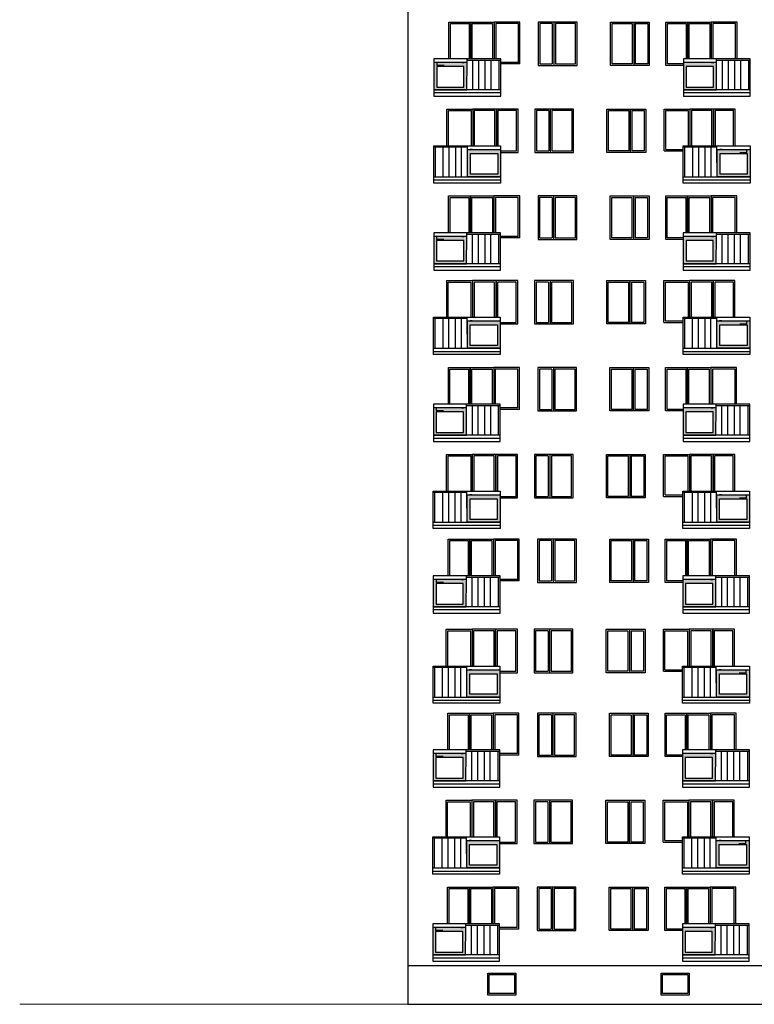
# Model space of a CAD drawing. Header units: millimetres. Extents: x 6874 to 479855, y -393105 to -20937.
# Tile 17 of 42: x 101172 to 124840, y -126650 to -94950. Entities that reach past the tile are written whole.
import ezdxf

# ---------------------------------------------------------------- set-up
doc = ezdxf.new("R2010")
doc.units = ezdxf.units.MM
doc.header["$MEASUREMENT"] = 0
doc.layers.add('Nowe_2D - Ogólne_Nr_pióra__1', color=7, linetype='Continuous', lineweight=13)
doc.layers.add('Nowe_2D - Ogólne_Nr_pióra__41', color=7, linetype='Continuous', lineweight=25)

msp = doc.modelspace()

# ---------------------------------------------------------------- hatches: boundary and pattern name
at = {"layer": 'Nowe_2D - Ogólne_Nr_pióra__1', "linetype": 'Continuous', "lineweight": 13}
h = msp.add_hatch(color=7, dxfattribs=at)
h.paths.add_polyline_path([(114520, -97208), (115579, -97208), (115579, -96330), (114520, -96330)])
h.paths.add_polyline_path([(114608, -97118), (115486, -97118), (115486, -96456), (114608, -96456)], flags=0)
h = msp.add_hatch(color=7, dxfattribs=at)
h.paths.add_polyline_path([(122561, -97208), (123620, -97208), (123620, -96330), (122561, -96330)])
h.paths.add_polyline_path([(122648, -97118), (123526, -97118), (123526, -96456), (122648, -96456)], flags=0)
h = msp.add_hatch(color=7, dxfattribs=at)
h.paths.add_polyline_path([(116662, -100008), (115604, -100008), (115604, -99129), (116662, -99129)])
h.paths.add_polyline_path([(116575, -99918), (115697, -99918), (115697, -99256), (116575, -99256)], flags=0)
h = msp.add_hatch(color=7, dxfattribs=at)
h.paths.add_polyline_path([(124703, -100008), (123644, -100008), (123644, -99129), (124703, -99129)])
h.paths.add_polyline_path([(124615, -99918), (123737, -99918), (123737, -99256), (124615, -99256)], flags=0)
h = msp.add_hatch(color=7, dxfattribs=at)
h.paths.add_polyline_path([(114512, -102808), (115571, -102808), (115571, -101930), (114512, -101930)])
h.paths.add_polyline_path([(114600, -102718), (115478, -102718), (115478, -102056), (114600, -102056)], flags=0)
h = msp.add_hatch(color=7, dxfattribs=at)
h.paths.add_polyline_path([(122553, -102808), (123612, -102808), (123612, -101930), (122553, -101930)])
h.paths.add_polyline_path([(122641, -102718), (123518, -102718), (123518, -102056), (122641, -102056)], flags=0)
h = msp.add_hatch(color=7, dxfattribs=at)
h.paths.add_polyline_path([(116655, -105528), (115596, -105528), (115596, -104649), (116655, -104649)])
h.paths.add_polyline_path([(116567, -105438), (115689, -105438), (115689, -104776), (116567, -104776)], flags=0)
h = msp.add_hatch(color=7, dxfattribs=at)
h.paths.add_polyline_path([(124695, -105528), (123636, -105528), (123636, -104649), (124695, -104649)])
h.paths.add_polyline_path([(124608, -105438), (123730, -105438), (123730, -104776), (124608, -104776)], flags=0)
h = msp.add_hatch(color=7, dxfattribs=at)
h.paths.add_polyline_path([(114505, -108328), (115564, -108328), (115564, -107450), (114505, -107450)])
h.paths.add_polyline_path([(114592, -108238), (115470, -108238), (115470, -107576), (114592, -107576)], flags=0)
h = msp.add_hatch(color=7, dxfattribs=at)
h.paths.add_polyline_path([(122545, -108328), (123604, -108328), (123604, -107450), (122545, -107450)])
h.paths.add_polyline_path([(122633, -108238), (123511, -108238), (123511, -107576), (122633, -107576)], flags=0)
h = msp.add_hatch(color=7, dxfattribs=at)
h.paths.add_polyline_path([(116647, -111128), (115588, -111128), (115588, -110249), (116647, -110249)])
h.paths.add_polyline_path([(116559, -111038), (115682, -111038), (115682, -110376), (116559, -110376)], flags=0)
h = msp.add_hatch(color=7, dxfattribs=at)
h.paths.add_polyline_path([(124688, -111128), (123629, -111128), (123629, -110249), (124688, -110249)])
h.paths.add_polyline_path([(124600, -111038), (123722, -111038), (123722, -110376), (124600, -110376)], flags=0)
h = msp.add_hatch(color=7, dxfattribs=at)
h.paths.add_polyline_path([(114497, -113853), (115556, -113853), (115556, -112974), (114497, -112974)])
h.paths.add_polyline_path([(114585, -113762), (115463, -113762), (115463, -113101), (114585, -113101)], flags=0)
h = msp.add_hatch(color=7, dxfattribs=at)
h.paths.add_polyline_path([(122538, -113853), (123596, -113853), (123596, -112974), (122538, -112974)])
h.paths.add_polyline_path([(122625, -113762), (123503, -113762), (123503, -113101), (122625, -113101)], flags=0)
h = msp.add_hatch(color=7, dxfattribs=at)
h.paths.add_polyline_path([(116639, -116758), (115580, -116758), (115580, -115879), (116639, -115879)])
h.paths.add_polyline_path([(116552, -116668), (115674, -116668), (115674, -116006), (116552, -116006)], flags=0)
h = msp.add_hatch(color=7, dxfattribs=at)
h.paths.add_polyline_path([(124680, -116758), (123621, -116758), (123621, -115879), (124680, -115879)])
h.paths.add_polyline_path([(124592, -116668), (123714, -116668), (123714, -116006), (124592, -116006)], flags=0)
h = msp.add_hatch(color=7, dxfattribs=at)
h.paths.add_polyline_path([(114489, -119458), (115548, -119458), (115548, -118580), (114489, -118580)])
h.paths.add_polyline_path([(114577, -119368), (115455, -119368), (115455, -118706), (114577, -118706)], flags=0)
h = msp.add_hatch(color=7, dxfattribs=at)
h.paths.add_polyline_path([(122530, -119458), (123589, -119458), (123589, -118580), (122530, -118580)])
h.paths.add_polyline_path([(122617, -119368), (123495, -119368), (123495, -118706), (122617, -118706)], flags=0)
h = msp.add_hatch(color=7, dxfattribs=at)
h.paths.add_polyline_path([(116632, -122258), (115573, -122258), (115573, -121379), (116632, -121379)])
h.paths.add_polyline_path([(116544, -122168), (115666, -122168), (115666, -121506), (116544, -121506)], flags=0)
h = msp.add_hatch(color=7, dxfattribs=at)
h.paths.add_polyline_path([(124672, -122258), (123613, -122258), (123613, -121379), (124672, -121379)])
h.paths.add_polyline_path([(124584, -122168), (123707, -122168), (123707, -121506), (124584, -121506)], flags=0)
h = msp.add_hatch(color=7, dxfattribs=at)
h.paths.add_polyline_path([(114482, -125058), (115540, -125058), (115540, -124180), (114482, -124180)])
h.paths.add_polyline_path([(114569, -124968), (115447, -124968), (115447, -124306), (114569, -124306)], flags=0)
h = msp.add_hatch(color=7, dxfattribs=at)
h.paths.add_polyline_path([(122522, -125058), (123581, -125058), (123581, -124180), (122522, -124180)])
h.paths.add_polyline_path([(122610, -124968), (123487, -124968), (123487, -124306), (122610, -124306)], flags=0)

# ---------------------------------------------------------------- linework, layer by layer
at = {"layer": 'Nowe_2D - Ogólne_Nr_pióra__1', "color": 7, "linetype": 'Continuous', "lineweight": 13}
msp.add_line((101172, -126650), (148786, -126650), dxfattribs=at)
at = {"layer": 'Nowe_2D - Ogólne_Nr_pióra__1', "color": 7, "linetype": 'Continuous', "lineweight": 13, "flags": 128}
for points in [[(114520, -97208), (115579, -97208), (115579, -96330), (114520, -96330)], [(122561, -97208), (123620, -97208), (123620, -96330), (122561, -96330)], [(114608, -97118), (115486, -97118), (115486, -96456), (114608, -96456)], [(122648, -97118), (123526, -97118), (123526, -96456), (122648, -96456)], [(116662, -100008), (115604, -100008), (115604, -99129), (116662, -99129)], [(124703, -100008), (123644, -100008), (123644, -99129), (124703, -99129)], [(116575, -99918), (115697, -99918), (115697, -99256), (116575, -99256)], [(124615, -99918), (123737, -99918), (123737, -99256), (124615, -99256)], [(114512, -102808), (115571, -102808), (115571, -101930), (114512, -101930)], [(114600, -102718), (115478, -102718), (115478, -102056), (114600, -102056)], [(122553, -102808), (123612, -102808), (123612, -101930), (122553, -101930)], [(122641, -102718), (123518, -102718), (123518, -102056), (122641, -102056)], [(116655, -105528), (115596, -105528), (115596, -104649), (116655, -104649)], [(116567, -105438), (115689, -105438), (115689, -104776), (116567, -104776)], [(124695, -105528), (123636, -105528), (123636, -104649), (124695, -104649)], [(124608, -105438), (123730, -105438), (123730, -104776), (124608, -104776)], [(114505, -108328), (115564, -108328), (115564, -107450), (114505, -107450)], [(122545, -108328), (123604, -108328), (123604, -107450), (122545, -107450)], [(114592, -108238), (115470, -108238), (115470, -107576), (114592, -107576)], [(122633, -108238), (123511, -108238), (123511, -107576), (122633, -107576)], [(116647, -111128), (115588, -111128), (115588, -110249), (116647, -110249)], [(124688, -111128), (123629, -111128), (123629, -110249), (124688, -110249)], [(116559, -111038), (115682, -111038), (115682, -110376), (116559, -110376)], [(124600, -111038), (123722, -111038), (123722, -110376), (124600, -110376)], [(114497, -113853), (115556, -113853), (115556, -112974), (114497, -112974)], [(114585, -113762), (115463, -113762), (115463, -113101), (114585, -113101)], [(122538, -113853), (123596, -113853), (123596, -112974), (122538, -112974)], [(122625, -113762), (123503, -113762), (123503, -113101), (122625, -113101)], [(116639, -116758), (115580, -116758), (115580, -115879), (116639, -115879)], [(116552, -116668), (115674, -116668), (115674, -116006), (116552, -116006)], [(124680, -116758), (123621, -116758), (123621, -115879), (124680, -115879)], [(124592, -116668), (123714, -116668), (123714, -116006), (124592, -116006)], [(114489, -119458), (115548, -119458), (115548, -118580), (114489, -118580)], [(114577, -119368), (115455, -119368), (115455, -118706), (114577, -118706)], [(122530, -119458), (123589, -119458), (123589, -118580), (122530, -118580)], [(122617, -119368), (123495, -119368), (123495, -118706), (122617, -118706)], [(116632, -122258), (115573, -122258), (115573, -121379), (116632, -121379)], [(124672, -122258), (123613, -122258), (123613, -121379), (124672, -121379)], [(116544, -122168), (115666, -122168), (115666, -121506), (116544, -121506)], [(124584, -122168), (123707, -122168), (123707, -121506), (124584, -121506)], [(114482, -125058), (115540, -125058), (115540, -124180), (114482, -124180)], [(122522, -125058), (123581, -125058), (123581, -124180), (122522, -124180)], [(114569, -124968), (115447, -124968), (115447, -124306), (114569, -124306)], [(122610, -124968), (123487, -124968), (123487, -124306), (122610, -124306)]]:
    msp.add_lwpolyline(points, close=True, dxfattribs=at)
at = {"layer": 'Nowe_2D - Ogólne_Nr_pióra__41', "color": 7, "linetype": 'Continuous', "lineweight": 25}
for p, q in [((118331, -95076), (118331, -96376)), ((118381, -95026), (118381, -96426)), ((118431, -95076), (118431, -96376)), ((120905, -95076), (120905, -96376)), ((120955, -95026), (120955, -96426)), ((121005, -95076), (121005, -96376)), ((116670, -97208), (114520, -97208)), ((116670, -97309), (114520, -97309)), ((116670, -97410), (116670, -97309)), ((124711, -97208), (122561, -97208)), ((124711, -97309), (122561, -97309)), ((124711, -97410), (124711, -97309)), ((118218, -97876), (118218, -99176)), ((118268, -97826), (118268, -99226)), ((118318, -97876), (118318, -99176)), ((120792, -97876), (120792, -99176)), ((120842, -97826), (120842, -99226)), ((120892, -97876), (120892, -99176)), ((114512, -100008), (116662, -100008)), ((114512, -100109), (116662, -100109)), ((114512, -100209), (114512, -100109)), ((122553, -100008), (124703, -100008)), ((122553, -100109), (124703, -100109)), ((122553, -100209), (122553, -100109)), ((118324, -100676), (118324, -101976)), ((118374, -100626), (118374, -102026)), ((118424, -100676), (118424, -101976)), ((120897, -100676), (120897, -101976)), ((120947, -100626), (120947, -102026)), ((120997, -100676), (120997, -101976)), ((116662, -102808), (114512, -102808)), ((116662, -102909), (114512, -102909)), ((116662, -103010), (116662, -102909)), ((124703, -102808), (122553, -102808)), ((124703, -102909), (122553, -102909)), ((124703, -103010), (124703, -102909)), ((118211, -103396), (118211, -104696)), ((118261, -103346), (118261, -104746)), ((118311, -103396), (118311, -104696)), ((120784, -103396), (120784, -104696)), ((120834, -103346), (120834, -104746)), ((120884, -103396), (120884, -104696)), ((114505, -105528), (116655, -105528)), ((122545, -105528), (124695, -105528)), ((114505, -105629), (116655, -105629)), ((114505, -105729), (114505, -105629)), ((122545, -105629), (124695, -105629)), ((122545, -105729), (122545, -105629)), ((118366, -106146), (118366, -107546)), ((120939, -106146), (120939, -107546)), ((118316, -106196), (118316, -107496)), ((118416, -106196), (118416, -107496)), ((120889, -106196), (120889, -107496)), ((120989, -106196), (120989, -107496)), ((116655, -108328), (114505, -108328)), ((124695, -108328), (122545, -108328)), ((116655, -108429), (114505, -108429)), ((116655, -108530), (116655, -108429)), ((124695, -108429), (122545, -108429)), ((124695, -108530), (124695, -108429)), ((118203, -108996), (118203, -110296)), ((118253, -108946), (118253, -110346)), ((118303, -108996), (118303, -110296)), ((120776, -108996), (120776, -110296)), ((120826, -108946), (120826, -110346)), ((120876, -108996), (120876, -110296)), ((114497, -111128), (116647, -111128)), ((114497, -111229), (116647, -111229)), ((114497, -111329), (114497, -111229)), ((122538, -111128), (124688, -111128)), ((122538, -111229), (124688, -111229)), ((122538, -111329), (122538, -111229)), ((118308, -111720), (118308, -113020)), ((118358, -111670), (118358, -113070)), ((118408, -111720), (118408, -113020)), ((120882, -111720), (120882, -113020)), ((120932, -111670), (120932, -113070)), ((120982, -111720), (120982, -113020)), ((116647, -113853), (114497, -113853)), ((116647, -113953), (114497, -113953)), ((116647, -114054), (116647, -113953)), ((124688, -113853), (122538, -113853)), ((124688, -113953), (122538, -113953)), ((124688, -114054), (124688, -113953)), ((118195, -114626), (118195, -115926)), ((118245, -114576), (118245, -115976)), ((118295, -114626), (118295, -115926)), ((120769, -114626), (120769, -115926)), ((120819, -114576), (120819, -115976)), ((120869, -114626), (120869, -115926)), ((114489, -116758), (116639, -116758)), ((114489, -116859), (116639, -116859)), ((114489, -116959), (114489, -116859)), ((122530, -116758), (124680, -116758)), ((122530, -116859), (124680, -116859)), ((122530, -116959), (122530, -116859)), ((118351, -117276), (118351, -118676)), ((120924, -117276), (120924, -118676)), ((118301, -117326), (118301, -118626)), ((118401, -117326), (118401, -118626)), ((120874, -117326), (120874, -118626)), ((120974, -117326), (120974, -118626)), ((116639, -119458), (114489, -119458)), ((124680, -119458), (122530, -119458)), ((116639, -119559), (114489, -119559)), ((116639, -119660), (116639, -119559)), ((124680, -119559), (122530, -119559)), ((124680, -119660), (124680, -119559)), ((118187, -120126), (118187, -121426)), ((118237, -120076), (118237, -121476)), ((118287, -120126), (118287, -121426)), ((120761, -120126), (120761, -121426)), ((120811, -120076), (120811, -121476)), ((120861, -120126), (120861, -121426)), ((114482, -122258), (116632, -122258)), ((114482, -122359), (116632, -122359)), ((114482, -122459), (114482, -122359)), ((122522, -122258), (124672, -122258)), ((122522, -122359), (124672, -122359)), ((122522, -122459), (122522, -122359)), ((118293, -122926), (118293, -124226)), ((118343, -122876), (118343, -124276)), ((118393, -122926), (118393, -124226)), ((120866, -122926), (120866, -124226)), ((120916, -122876), (120916, -124276)), ((120966, -122926), (120966, -124226)), ((116632, -125058), (114482, -125058)), ((116632, -125159), (114482, -125159)), ((116632, -125260), (116632, -125159)), ((124672, -125058), (122522, -125058)), ((124672, -125159), (122522, -125159)), ((124672, -125260), (124672, -125159))]:
    msp.add_line(p, q, dxfattribs=at)
for points in [[(113673, -90771), (113673, -126650), (141673, -126650), (141673, -90771)], [(114999, -96210), (114999, -95026), (115699, -95026), (115699, -96210)], [(115049, -96210), (115049, -95076), (115649, -95076), (115649, -96210)], [(115699, -96210), (115699, -95026), (116459, -95026), (116459, -96210)], [(115749, -96210), (115749, -95076), (116409, -95076), (116409, -96210)], [(117289, -96376), (117289, -95026), (116459, -95026), (116459, -96210)], [(117239, -96326), (117239, -95076), (116509, -95076), (116509, -96210)], [(118331, -95076), (117931, -95076), (117931, -96376), (118331, -96376)], [(118431, -96376), (119081, -96376), (119081, -95076), (118431, -95076)], [(120905, -96376), (120255, -96376), (120255, -95076), (120905, -95076)], [(121005, -95076), (121405, -95076), (121405, -96376), (121005, -96376)], [(122561, -96426), (121994, -96426), (121994, -95026), (122694, -95026), (122694, -96210)], [(122561, -96376), (122044, -96376), (122044, -95076), (122644, -95076), (122644, -96210)], [(122694, -96210), (122694, -95026), (123454, -95026), (123454, -96210)], [(122744, -96210), (122744, -95076), (123404, -95076), (123404, -96210)], [(124284, -96210), (124284, -95026), (123454, -95026), (123454, -96210)], [(124234, -96210), (124234, -95076), (123504, -95076), (123504, -96210)], [(114846, -96426), (114620, -96426), (114620, -96330)], [(115424, -96330), (115493, -96330)], [(115579, -96330), (115586, -96330)], [(115586, -96330), (115586, -96210)], [(115586, -96252), (116670, -96252)], [(115772, -97208), (115772, -96252)], [(115962, -97208), (115962, -96252)], [(116173, -97208), (116173, -96252)], [(116363, -97208), (116363, -96252)], [(116617, -97208), (116617, -96252)], [(117239, -96326), (116670, -96326)], [(123465, -96330), (123534, -96330)], [(123620, -96330), (123627, -96330)], [(123627, -96330), (123627, -96210)], [(123627, -96252), (124711, -96252)], [(123812, -97208), (123812, -96252)], [(124003, -97208), (124003, -96252)], [(124214, -97208), (124214, -96252)], [(124404, -97208), (124404, -96252)], [(124658, -97208), (124658, -96252)], [(117289, -96376), (116670, -96376)], [(114939, -99009), (114939, -97826), (115769, -97826), (115769, -99009)], [(114989, -99009), (114989, -97876), (115719, -97876), (115719, -99009)], [(116529, -99009), (116529, -97826), (115769, -97826), (115769, -99009)], [(116479, -99009), (116479, -97876), (115819, -97876), (115819, -99009)], [(116662, -99226), (117229, -99226), (117229, -97826), (116529, -97826), (116529, -99009)], [(116662, -99176), (117179, -99176), (117179, -97876), (116579, -97876), (116579, -99009)], [(118218, -97876), (117818, -97876), (117818, -99176), (118218, -99176)], [(118318, -99176), (118968, -99176), (118968, -97876), (118318, -97876)], [(120792, -99176), (120142, -99176), (120142, -97876), (120792, -97876)], [(120892, -97876), (121292, -97876), (121292, -99176), (120892, -99176)], [(121934, -99176), (121934, -97826), (122764, -97826), (122764, -99009)], [(121984, -99126), (121984, -97876), (122714, -97876), (122714, -99009)], [(123524, -99009), (123524, -97826), (122764, -97826), (122764, -99009)], [(123474, -99009), (123474, -97876), (122814, -97876), (122814, -99009)], [(124224, -99009), (124224, -97826), (123524, -97826), (123524, -99009)], [(124174, -99009), (124174, -97876), (123574, -97876), (123574, -99009)], [(115596, -99052), (114512, -99052)], [(114566, -100008), (114566, -99052)], [(114819, -100008), (114819, -99052)], [(115009, -100008), (115009, -99052)], [(115221, -100008), (115221, -99052)], [(115411, -100008), (115411, -99052)], [(115596, -99129), (115596, -99009)], [(115604, -99129), (115596, -99129)], [(115759, -99129), (115689, -99129)], [(121934, -99176), (122553, -99176)], [(121984, -99126), (122553, -99126)], [(123637, -99052), (122553, -99052)], [(122606, -100008), (122606, -99052)], [(122860, -100008), (122860, -99052)], [(123050, -100008), (123050, -99052)], [(123261, -100008), (123261, -99052)], [(123451, -100008), (123451, -99052)], [(123637, -99129), (123637, -99009)], [(123644, -99129), (123637, -99129)], [(123799, -99129), (123730, -99129)], [(124377, -99226), (124603, -99226), (124603, -99129)], [(114991, -101810), (114991, -100626), (115691, -100626), (115691, -101810)], [(115041, -101810), (115041, -100676), (115641, -100676), (115641, -101810)], [(115691, -101810), (115691, -100626), (116451, -100626), (116451, -101810)], [(115741, -101810), (115741, -100676), (116401, -100676), (116401, -101810)], [(117281, -101976), (117281, -100626), (116451, -100626), (116451, -101810)], [(117231, -101926), (117231, -100676), (116501, -100676), (116501, -101810)], [(118324, -100676), (117924, -100676), (117924, -101976), (118324, -101976)], [(118424, -101976), (119074, -101976), (119074, -100676), (118424, -100676)], [(120897, -101976), (120247, -101976), (120247, -100676), (120897, -100676)], [(120997, -100676), (121397, -100676), (121397, -101976), (120997, -101976)], [(122553, -102026), (121987, -102026), (121987, -100626), (122687, -100626), (122687, -101810)], [(122553, -101976), (122037, -101976), (122037, -100676), (122637, -100676), (122637, -101810)], [(122687, -101810), (122687, -100626), (123447, -100626), (123447, -101810)], [(122737, -101810), (122737, -100676), (123397, -100676), (123397, -101810)], [(124277, -101810), (124277, -100626), (123447, -100626), (123447, -101810)], [(124227, -101810), (124227, -100676), (123497, -100676), (123497, -101810)], [(114839, -102026), (114613, -102026), (114613, -101930)], [(115416, -101930), (115486, -101930)], [(115571, -101930), (115579, -101930)], [(115579, -101930), (115579, -101810)], [(115579, -101852), (116662, -101852)], [(115764, -102808), (115764, -101852)], [(115954, -102808), (115954, -101852)], [(116166, -102808), (116166, -101852)], [(116356, -102808), (116356, -101852)], [(116609, -102808), (116609, -101852)], [(117231, -101926), (116662, -101926)], [(117281, -101976), (116662, -101976)], [(123457, -101930), (123526, -101930)], [(123612, -101930), (123619, -101930)], [(123619, -101930), (123619, -101810)], [(123619, -101852), (124703, -101852)], [(123805, -102808), (123805, -101852)], [(123995, -102808), (123995, -101852)], [(124206, -102808), (124206, -101852)], [(124396, -102808), (124396, -101852)], [(124650, -102808), (124650, -101852)], [(114931, -104529), (114931, -103346), (115761, -103346), (115761, -104529)], [(114981, -104529), (114981, -103396), (115711, -103396), (115711, -104529)], [(116521, -104529), (116521, -103346), (115761, -103346), (115761, -104529)], [(116471, -104529), (116471, -103396), (115811, -103396), (115811, -104529)], [(116655, -104746), (117221, -104746), (117221, -103346), (116521, -103346), (116521, -104529)], [(116655, -104696), (117171, -104696), (117171, -103396), (116571, -103396), (116571, -104529)], [(118211, -103396), (117811, -103396), (117811, -104696), (118211, -104696)], [(118311, -104696), (118961, -104696), (118961, -103396), (118311, -103396)], [(120784, -104696), (120134, -104696), (120134, -103396), (120784, -103396)], [(120884, -103396), (121284, -103396), (121284, -104696), (120884, -104696)], [(121926, -104696), (121926, -103346), (122756, -103346), (122756, -104529)], [(121976, -104646), (121976, -103396), (122706, -103396), (122706, -104529)], [(123516, -104529), (123516, -103346), (122756, -103346), (122756, -104529)], [(123466, -104529), (123466, -103396), (122806, -103396), (122806, -104529)], [(124216, -104529), (124216, -103346), (123516, -103346), (123516, -104529)], [(124166, -104529), (124166, -103396), (123566, -103396), (123566, -104529)], [(115588, -104572), (114505, -104572)], [(114558, -105528), (114558, -104572)], [(114811, -105528), (114811, -104572)], [(115002, -105528), (115002, -104572)], [(115213, -105528), (115213, -104572)], [(115403, -105528), (115403, -104572)], [(115588, -104649), (115588, -104529)], [(123629, -104572), (122545, -104572)], [(122598, -105528), (122598, -104572)], [(122852, -105528), (122852, -104572)], [(123042, -105528), (123042, -104572)], [(123253, -105528), (123253, -104572)], [(123444, -105528), (123444, -104572)], [(123629, -104649), (123629, -104529)], [(115596, -104649), (115588, -104649)], [(115751, -104649), (115681, -104649)], [(121926, -104696), (122545, -104696)], [(121976, -104646), (122545, -104646)], [(123636, -104649), (123629, -104649)], [(123791, -104649), (123722, -104649)], [(124369, -104746), (124595, -104746), (124595, -104649)], [(114984, -107330), (114984, -106146), (115684, -106146), (115684, -107330)], [(115684, -107330), (115684, -106146), (116444, -106146), (116444, -107330)], [(117274, -107496), (117274, -106146), (116444, -106146), (116444, -107330)], [(122545, -107546), (121979, -107546), (121979, -106146), (122679, -106146), (122679, -107330)], [(122679, -107330), (122679, -106146), (123439, -106146), (123439, -107330)], [(124269, -107330), (124269, -106146), (123439, -106146), (123439, -107330)], [(115034, -107330), (115034, -106196), (115634, -106196), (115634, -107330)], [(115734, -107330), (115734, -106196), (116394, -106196), (116394, -107330)], [(117224, -107446), (117224, -106196), (116494, -106196), (116494, -107330)], [(118316, -106196), (117916, -106196), (117916, -107496), (118316, -107496)], [(118416, -107496), (119066, -107496), (119066, -106196), (118416, -106196)], [(120889, -107496), (120239, -107496), (120239, -106196), (120889, -106196)], [(120989, -106196), (121389, -106196), (121389, -107496), (120989, -107496)], [(122545, -107496), (122029, -107496), (122029, -106196), (122629, -106196), (122629, -107330)], [(122729, -107330), (122729, -106196), (123389, -106196), (123389, -107330)], [(124219, -107330), (124219, -106196), (123489, -106196), (123489, -107330)], [(114831, -107546), (114605, -107546), (114605, -107450)], [(115409, -107450), (115478, -107450)], [(115564, -107450), (115571, -107450)], [(115571, -107450), (115571, -107330)], [(115571, -107372), (116655, -107372)], [(115756, -108328), (115756, -107372)], [(115947, -108328), (115947, -107372)], [(116158, -108328), (116158, -107372)], [(116348, -108328), (116348, -107372)], [(116602, -108328), (116602, -107372)], [(117224, -107446), (116655, -107446)], [(123449, -107450), (123519, -107450)], [(123604, -107450), (123612, -107450)], [(123612, -107450), (123612, -107330)], [(123612, -107372), (124695, -107372)], [(123797, -108328), (123797, -107372)], [(123987, -108328), (123987, -107372)], [(124198, -108328), (124198, -107372)], [(124389, -108328), (124389, -107372)], [(124642, -108328), (124642, -107372)], [(117274, -107496), (116655, -107496)], [(114923, -110129), (114923, -108946), (115753, -108946), (115753, -110129)], [(114973, -110129), (114973, -108996), (115703, -108996), (115703, -110129)], [(116513, -110129), (116513, -108946), (115753, -108946), (115753, -110129)], [(116463, -110129), (116463, -108996), (115803, -108996), (115803, -110129)], [(116647, -110346), (117213, -110346), (117213, -108946), (116513, -108946), (116513, -110129)], [(116647, -110296), (117163, -110296), (117163, -108996), (116563, -108996), (116563, -110129)], [(118203, -108996), (117803, -108996), (117803, -110296), (118203, -110296)], [(118303, -110296), (118953, -110296), (118953, -108996), (118303, -108996)], [(120776, -110296), (120126, -110296), (120126, -108996), (120776, -108996)], [(120876, -108996), (121276, -108996), (121276, -110296), (120876, -110296)], [(121919, -110296), (121919, -108946), (122749, -108946), (122749, -110129)], [(121969, -110246), (121969, -108996), (122699, -108996), (122699, -110129)], [(123509, -110129), (123509, -108946), (122749, -108946), (122749, -110129)], [(123459, -110129), (123459, -108996), (122799, -108996), (122799, -110129)], [(124209, -110129), (124209, -108946), (123509, -108946), (123509, -110129)], [(124159, -110129), (124159, -108996), (123559, -108996), (123559, -110129)], [(115581, -110172), (114497, -110172)], [(114550, -111128), (114550, -110172)], [(114804, -111128), (114804, -110172)], [(114994, -111128), (114994, -110172)], [(115205, -111128), (115205, -110172)], [(115395, -111128), (115395, -110172)], [(115581, -110249), (115581, -110129)], [(115588, -110249), (115581, -110249)], [(115743, -110249), (115674, -110249)], [(121919, -110296), (122538, -110296)], [(121969, -110246), (122538, -110246)], [(123621, -110172), (122538, -110172)], [(122591, -111128), (122591, -110172)], [(122844, -111128), (122844, -110172)], [(123034, -111128), (123034, -110172)], [(123246, -111128), (123246, -110172)], [(123436, -111128), (123436, -110172)], [(123621, -110249), (123621, -110129)], [(123629, -110249), (123621, -110249)], [(123784, -110249), (123714, -110249)], [(124361, -110346), (124587, -110346), (124587, -110249)], [(114976, -112854), (114976, -111670), (115676, -111670), (115676, -112854)], [(115026, -112854), (115026, -111720), (115626, -111720), (115626, -112854)], [(115676, -112854), (115676, -111670), (116436, -111670), (116436, -112854)], [(115726, -112854), (115726, -111720), (116386, -111720), (116386, -112854)], [(117266, -113020), (117266, -111670), (116436, -111670), (116436, -112854)], [(117216, -112970), (117216, -111720), (116486, -111720), (116486, -112854)], [(118308, -111720), (117908, -111720), (117908, -113020), (118308, -113020)], [(118408, -113020), (119058, -113020), (119058, -111720), (118408, -111720)], [(120882, -113020), (120232, -113020), (120232, -111720), (120882, -111720)], [(120982, -111720), (121382, -111720), (121382, -113020), (120982, -113020)], [(122538, -113070), (121971, -113070), (121971, -111670), (122671, -111670), (122671, -112854)], [(122538, -113020), (122021, -113020), (122021, -111720), (122621, -111720), (122621, -112854)], [(122671, -112854), (122671, -111670), (123431, -111670), (123431, -112854)], [(122721, -112854), (122721, -111720), (123381, -111720), (123381, -112854)], [(124261, -112854), (124261, -111670), (123431, -111670), (123431, -112854)], [(124211, -112854), (124211, -111720), (123481, -111720), (123481, -112854)], [(114823, -113070), (114597, -113070), (114597, -112974)], [(115401, -112974), (115470, -112974)], [(115556, -112974), (115563, -112974)], [(115563, -112974), (115563, -112854)], [(115563, -112896), (116647, -112896)], [(115749, -113853), (115749, -112896)], [(115939, -113853), (115939, -112896)], [(116150, -113853), (116150, -112896)], [(116340, -113853), (116340, -112896)], [(116594, -113853), (116594, -112896)], [(117216, -112970), (116647, -112970)], [(117266, -113020), (116647, -113020)], [(123441, -112974), (123511, -112974)], [(123596, -112974), (123604, -112974)], [(123604, -112974), (123604, -112854)], [(123604, -112896), (124688, -112896)], [(123789, -113853), (123789, -112896)], [(123979, -113853), (123979, -112896)], [(124191, -113853), (124191, -112896)], [(124381, -113853), (124381, -112896)], [(124634, -113853), (124634, -112896)], [(114916, -115759), (114916, -114576), (115746, -114576), (115746, -115759)], [(114966, -115759), (114966, -114626), (115696, -114626), (115696, -115759)], [(116506, -115759), (116506, -114576), (115746, -114576), (115746, -115759)], [(116456, -115759), (116456, -114626), (115796, -114626), (115796, -115759)], [(116639, -115976), (117206, -115976), (117206, -114576), (116506, -114576), (116506, -115759)], [(116639, -115926), (117156, -115926), (117156, -114626), (116556, -114626), (116556, -115759)], [(118195, -114626), (117795, -114626), (117795, -115926), (118195, -115926)], [(118295, -115926), (118945, -115926), (118945, -114626), (118295, -114626)], [(120769, -115926), (120119, -115926), (120119, -114626), (120769, -114626)], [(120869, -114626), (121269, -114626), (121269, -115926), (120869, -115926)], [(121911, -115926), (121911, -114576), (122741, -114576), (122741, -115759)], [(121961, -115876), (121961, -114626), (122691, -114626), (122691, -115759)], [(123501, -115759), (123501, -114576), (122741, -114576), (122741, -115759)], [(123451, -115759), (123451, -114626), (122791, -114626), (122791, -115759)], [(124201, -115759), (124201, -114576), (123501, -114576), (123501, -115759)], [(124151, -115759), (124151, -114626), (123551, -114626), (123551, -115759)], [(115573, -115802), (114489, -115802)], [(114542, -116758), (114542, -115802)], [(114796, -116758), (114796, -115802)], [(114986, -116758), (114986, -115802)], [(115197, -116758), (115197, -115802)], [(115388, -116758), (115388, -115802)], [(115573, -115879), (115573, -115759)], [(115580, -115879), (115573, -115879)], [(115735, -115879), (115666, -115879)], [(121911, -115926), (122530, -115926)], [(121961, -115876), (122530, -115876)], [(123614, -115802), (122530, -115802)], [(122583, -116758), (122583, -115802)], [(122837, -116758), (122837, -115802)], [(123027, -116758), (123027, -115802)], [(123238, -116758), (123238, -115802)], [(123428, -116758), (123428, -115802)], [(123614, -115879), (123614, -115759)], [(123621, -115879), (123614, -115879)], [(123776, -115879), (123706, -115879)], [(124354, -115976), (124580, -115976), (124580, -115879)], [(114968, -118460), (114968, -117276), (115668, -117276), (115668, -118460)], [(115668, -118460), (115668, -117276), (116428, -117276), (116428, -118460)], [(117258, -118626), (117258, -117276), (116428, -117276), (116428, -118460)], [(122530, -118676), (121963, -118676), (121963, -117276), (122663, -117276), (122663, -118460)], [(122663, -118460), (122663, -117276), (123423, -117276), (123423, -118460)], [(124253, -118460), (124253, -117276), (123423, -117276), (123423, -118460)], [(115018, -118460), (115018, -117326), (115618, -117326), (115618, -118460)], [(115718, -118460), (115718, -117326), (116378, -117326), (116378, -118460)], [(117208, -118576), (117208, -117326), (116478, -117326), (116478, -118460)], [(118301, -117326), (117900, -117326), (117900, -118626), (118301, -118626)], [(118401, -118626), (119050, -118626), (119050, -117326), (118401, -117326)], [(120874, -118626), (120224, -118626), (120224, -117326), (120874, -117326)], [(120974, -117326), (121374, -117326), (121374, -118626), (120974, -118626)], [(122530, -118626), (122013, -118626), (122013, -117326), (122613, -117326), (122613, -118460)], [(122713, -118460), (122713, -117326), (123373, -117326), (123373, -118460)], [(124203, -118460), (124203, -117326), (123473, -117326), (123473, -118460)], [(115556, -118580), (115556, -118460)], [(115556, -118502), (116639, -118502)], [(115741, -119458), (115741, -118502)], [(115931, -119458), (115931, -118502)], [(116142, -119458), (116142, -118502)], [(116333, -119458), (116333, -118502)], [(116586, -119458), (116586, -118502)], [(123596, -118580), (123596, -118460)], [(123596, -118502), (124680, -118502)], [(123782, -119458), (123782, -118502)], [(123972, -119458), (123972, -118502)], [(124183, -119458), (124183, -118502)], [(124373, -119458), (124373, -118502)], [(124627, -119458), (124627, -118502)], [(114815, -118676), (114589, -118676), (114589, -118580)], [(115393, -118580), (115463, -118580)], [(115548, -118580), (115556, -118580)], [(117208, -118576), (116639, -118576)], [(117258, -118626), (116639, -118626)], [(123434, -118580), (123503, -118580)], [(123589, -118580), (123596, -118580)], [(114908, -121259), (114908, -120076), (115738, -120076), (115738, -121259)], [(114958, -121259), (114958, -120126), (115688, -120126), (115688, -121259)], [(116498, -121259), (116498, -120076), (115738, -120076), (115738, -121259)], [(116448, -121259), (116448, -120126), (115788, -120126), (115788, -121259)], [(116632, -121476), (117198, -121476), (117198, -120076), (116498, -120076), (116498, -121259)], [(116632, -121426), (117148, -121426), (117148, -120126), (116548, -120126), (116548, -121259)], [(118187, -120126), (117787, -120126), (117787, -121426), (118187, -121426)], [(118287, -121426), (118937, -121426), (118937, -120126), (118287, -120126)], [(120761, -121426), (120111, -121426), (120111, -120126), (120761, -120126)], [(120861, -120126), (121261, -120126), (121261, -121426), (120861, -121426)], [(121903, -121426), (121903, -120076), (122733, -120076), (122733, -121259)], [(121953, -121376), (121953, -120126), (122683, -120126), (122683, -121259)], [(123493, -121259), (123493, -120076), (122733, -120076), (122733, -121259)], [(123443, -121259), (123443, -120126), (122783, -120126), (122783, -121259)], [(124193, -121259), (124193, -120076), (123493, -120076), (123493, -121259)], [(124143, -121259), (124143, -120126), (123543, -120126), (123543, -121259)], [(115565, -121302), (114482, -121302)], [(114535, -122258), (114535, -121302)], [(114788, -122258), (114788, -121302)], [(114978, -122258), (114978, -121302)], [(115190, -122258), (115190, -121302)], [(115380, -122258), (115380, -121302)], [(115565, -121379), (115565, -121259)], [(115573, -121379), (115565, -121379)], [(115728, -121379), (115658, -121379)], [(121953, -121376), (122522, -121376)], [(123606, -121302), (122522, -121302)], [(122575, -122258), (122575, -121302)], [(122829, -122258), (122829, -121302)], [(123019, -122258), (123019, -121302)], [(123230, -122258), (123230, -121302)], [(123420, -122258), (123420, -121302)], [(123606, -121379), (123606, -121259)], [(123613, -121379), (123606, -121379)], [(123768, -121379), (123699, -121379)], [(124346, -121476), (124572, -121476), (124572, -121379)], [(121903, -121426), (122522, -121426)], [(114960, -124060), (114960, -122876), (115660, -122876), (115660, -124060)], [(115010, -124060), (115010, -122926), (115610, -122926), (115610, -124060)], [(115660, -124060), (115660, -122876), (116420, -122876), (116420, -124060)], [(115710, -124060), (115710, -122926), (116370, -122926), (116370, -124060)], [(117250, -124226), (117250, -122876), (116420, -122876), (116420, -124060)], [(117200, -124176), (117200, -122926), (116470, -122926), (116470, -124060)], [(118293, -122926), (117893, -122926), (117893, -124226), (118293, -124226)], [(118393, -124226), (119043, -124226), (119043, -122926), (118393, -122926)], [(120866, -124226), (120216, -124226), (120216, -122926), (120866, -122926)], [(120966, -122926), (121366, -122926), (121366, -124226), (120966, -124226)], [(122522, -124276), (121956, -124276), (121956, -122876), (122656, -122876), (122656, -124060)], [(122522, -124226), (122006, -124226), (122006, -122926), (122606, -122926), (122606, -124060)], [(122656, -124060), (122656, -122876), (123416, -122876), (123416, -124060)], [(122706, -124060), (122706, -122926), (123366, -122926), (123366, -124060)], [(124246, -124060), (124246, -122876), (123416, -122876), (123416, -124060)], [(124196, -124060), (124196, -122926), (123466, -122926), (123466, -124060)], [(114808, -124276), (114582, -124276), (114582, -124180)], [(115385, -124180), (115455, -124180)], [(115540, -124180), (115548, -124180)], [(115548, -124180), (115548, -124060)], [(115548, -124102), (116632, -124102)], [(115733, -125058), (115733, -124102)], [(115923, -125058), (115923, -124102)], [(116135, -125058), (116135, -124102)], [(116325, -125058), (116325, -124102)], [(116578, -125058), (116578, -124102)], [(117200, -124176), (116632, -124176)], [(117250, -124226), (116632, -124226)], [(123426, -124180), (123495, -124180)], [(123581, -124180), (123588, -124180)], [(123588, -124180), (123588, -124060)], [(123588, -124102), (124672, -124102)], [(123774, -125058), (123774, -124102)], [(123964, -125058), (123964, -124102)], [(124175, -125058), (124175, -124102)], [(124365, -125058), (124365, -124102)], [(124619, -125058), (124619, -124102)], [(113673, -125400), (126176, -125400)]]:
    msp.add_lwpolyline(points, dxfattribs=at)
for points in [[(117881, -96426), (119131, -96426), (119131, -95026), (117881, -95026)], [(121455, -96426), (120205, -96426), (120205, -95026), (121455, -95026)], [(114520, -97410), (116670, -97410), (116670, -96210), (114520, -96210)], [(114520, -97208), (115579, -97208), (115586, -96330), (114520, -96330)], [(122561, -97410), (124711, -97410), (124711, -96210), (122561, -96210)], [(122561, -97208), (123620, -97208), (123627, -96330), (122561, -96330)], [(114608, -97118), (115486, -97118), (115486, -96456), (114608, -96456)], [(122648, -97118), (123526, -97118), (123526, -96456), (122648, -96456)], [(117768, -99226), (119018, -99226), (119018, -97826), (117768, -97826)], [(121342, -99226), (120092, -99226), (120092, -97826), (121342, -97826)], [(116662, -100209), (114512, -100209), (114512, -99009), (116662, -99009)], [(116662, -100008), (115604, -100008), (115596, -99129), (116662, -99129)], [(124703, -100209), (122553, -100209), (122553, -99009), (124703, -99009)], [(124703, -100008), (123644, -100008), (123637, -99129), (124703, -99129)], [(116575, -99918), (115697, -99918), (115697, -99256), (116575, -99256)], [(124615, -99918), (123737, -99918), (123737, -99256), (124615, -99256)], [(117874, -102026), (119124, -102026), (119124, -100626), (117874, -100626)], [(121447, -102026), (120197, -102026), (120197, -100626), (121447, -100626)], [(114512, -103010), (116662, -103010), (116662, -101810), (114512, -101810)], [(114512, -102808), (115571, -102808), (115579, -101930), (114512, -101930)], [(114600, -102718), (115478, -102718), (115478, -102056), (114600, -102056)], [(122553, -103010), (124703, -103010), (124703, -101810), (122553, -101810)], [(122553, -102808), (123612, -102808), (123619, -101930), (122553, -101930)], [(122641, -102718), (123518, -102718), (123518, -102056), (122641, -102056)], [(117761, -104746), (119011, -104746), (119011, -103346), (117761, -103346)], [(121334, -104746), (120084, -104746), (120084, -103346), (121334, -103346)], [(116655, -105729), (114505, -105729), (114505, -104529), (116655, -104529)], [(124695, -105729), (122545, -105729), (122545, -104529), (124695, -104529)], [(116655, -105528), (115596, -105528), (115588, -104649), (116655, -104649)], [(116567, -105438), (115689, -105438), (115689, -104776), (116567, -104776)], [(124695, -105528), (123636, -105528), (123629, -104649), (124695, -104649)], [(124608, -105438), (123730, -105438), (123730, -104776), (124608, -104776)], [(117866, -107546), (119116, -107546), (119116, -106146), (117866, -106146)], [(121439, -107546), (120189, -107546), (120189, -106146), (121439, -106146)], [(114505, -108530), (116655, -108530), (116655, -107330), (114505, -107330)], [(114505, -108328), (115564, -108328), (115571, -107450), (114505, -107450)], [(122545, -108530), (124695, -108530), (124695, -107330), (122545, -107330)], [(122545, -108328), (123604, -108328), (123612, -107450), (122545, -107450)], [(114592, -108238), (115470, -108238), (115470, -107576), (114592, -107576)], [(122633, -108238), (123511, -108238), (123511, -107576), (122633, -107576)], [(117753, -110346), (119003, -110346), (119003, -108946), (117753, -108946)], [(121326, -110346), (120076, -110346), (120076, -108946), (121326, -108946)], [(116647, -111329), (114497, -111329), (114497, -110129), (116647, -110129)], [(116647, -111128), (115588, -111128), (115581, -110249), (116647, -110249)], [(124688, -111329), (122538, -111329), (122538, -110129), (124688, -110129)], [(124688, -111128), (123629, -111128), (123621, -110249), (124688, -110249)], [(116559, -111038), (115682, -111038), (115682, -110376), (116559, -110376)], [(124600, -111038), (123722, -111038), (123722, -110376), (124600, -110376)], [(117858, -113070), (119108, -113070), (119108, -111670), (117858, -111670)], [(121432, -113070), (120182, -113070), (120182, -111670), (121432, -111670)], [(114497, -114054), (116647, -114054), (116647, -112854), (114497, -112854)], [(114497, -113853), (115556, -113853), (115563, -112974), (114497, -112974)], [(114585, -113762), (115463, -113762), (115463, -113101), (114585, -113101)], [(122538, -114054), (124688, -114054), (124688, -112854), (122538, -112854)], [(122538, -113853), (123596, -113853), (123604, -112974), (122538, -112974)], [(122625, -113762), (123503, -113762), (123503, -113101), (122625, -113101)], [(117745, -115976), (118995, -115976), (118995, -114576), (117745, -114576)], [(121319, -115976), (120069, -115976), (120069, -114576), (121319, -114576)], [(116639, -116959), (114489, -116959), (114489, -115759), (116639, -115759)], [(116639, -116758), (115580, -116758), (115573, -115879), (116639, -115879)], [(116552, -116668), (115674, -116668), (115674, -116006), (116552, -116006)], [(124680, -116959), (122530, -116959), (122530, -115759), (124680, -115759)], [(124680, -116758), (123621, -116758), (123614, -115879), (124680, -115879)], [(124592, -116668), (123714, -116668), (123714, -116006), (124592, -116006)], [(117850, -118676), (119100, -118676), (119100, -117276), (117850, -117276)], [(121424, -118676), (120174, -118676), (120174, -117276), (121424, -117276)], [(114489, -119660), (116639, -119660), (116639, -118460), (114489, -118460)], [(122530, -119660), (124680, -119660), (124680, -118460), (122530, -118460)], [(114489, -119458), (115548, -119458), (115556, -118580), (114489, -118580)], [(114577, -119368), (115455, -119368), (115455, -118706), (114577, -118706)], [(122530, -119458), (123589, -119458), (123596, -118580), (122530, -118580)], [(122617, -119368), (123495, -119368), (123495, -118706), (122617, -118706)], [(117737, -121476), (118987, -121476), (118987, -120076), (117737, -120076)], [(121311, -121476), (120061, -121476), (120061, -120076), (121311, -120076)], [(116632, -122459), (114482, -122459), (114482, -121259), (116632, -121259)], [(116632, -122258), (115573, -122258), (115565, -121379), (116632, -121379)], [(124672, -122459), (122522, -122459), (122522, -121259), (124672, -121259)], [(124672, -122258), (123613, -122258), (123606, -121379), (124672, -121379)], [(116544, -122168), (115666, -122168), (115666, -121506), (116544, -121506)], [(124584, -122168), (123707, -122168), (123707, -121506), (124584, -121506)], [(117843, -124276), (119093, -124276), (119093, -122876), (117843, -122876)], [(121416, -124276), (120166, -124276), (120166, -122876), (121416, -122876)], [(114482, -125260), (116632, -125260), (116632, -124060), (114482, -124060)], [(114482, -125058), (115540, -125058), (115548, -124180), (114482, -124180)], [(122522, -125260), (124672, -125260), (124672, -124060), (122522, -124060)], [(122522, -125058), (123581, -125058), (123588, -124180), (122522, -124180)], [(114569, -124968), (115447, -124968), (115447, -124306), (114569, -124306)], [(122610, -124968), (123487, -124968), (123487, -124306), (122610, -124306)], [(117161, -126354), (116251, -126354), (116251, -125644), (117161, -125644)], [(117111, -126304), (116301, -126304), (116301, -125694), (117111, -125694)], [(122745, -126354), (121835, -126354), (121835, -125644), (122745, -125644)], [(122695, -126304), (121885, -126304), (121885, -125694), (122695, -125694)]]:
    msp.add_lwpolyline(points, close=True, dxfattribs=at)

doc.saveas('drawing.dxf')
